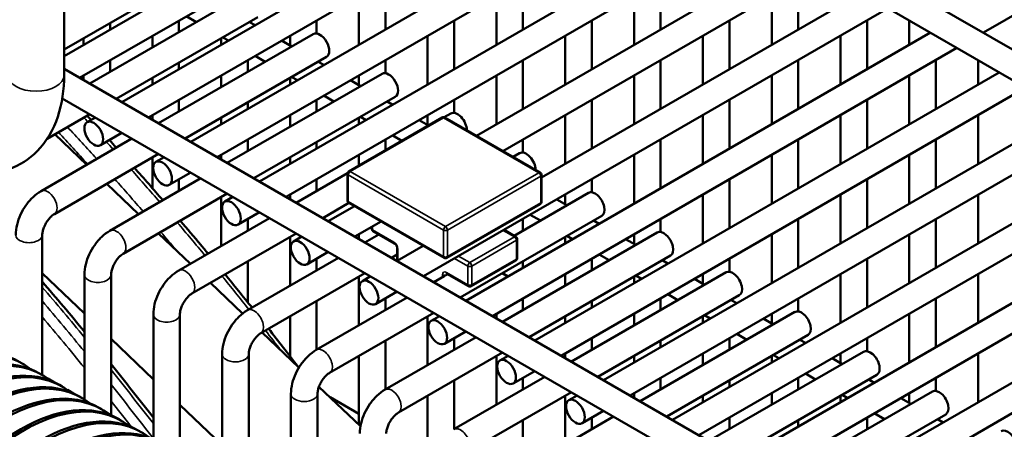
# Model space of a CAD drawing. Header units: inches. Extents: x 1 to 237, y 4 to 150.
# Tile 227 of 237: x 211.77 to 216.15, y 80.1 to 81.92. Entities that reach past the tile are written whole.
import ezdxf

# ---------------------------------------------------------------- set-up
doc = ezdxf.new("R2010")
doc.units = ezdxf.units.IN
doc.header["$LTSCALE"] = 7
doc.header["$MEASUREMENT"] = 0
doc.layers.add('Visible (ANSI)', color=7, linetype='Continuous', lineweight=50)
doc.layers.add('Visible Narrow (ANSI)', color=7, linetype='Continuous', lineweight=35)

msp = doc.modelspace()

# ---------------------------------------------------------------- linework, layer by layer
at = {"layer": 'Visible (ANSI)'}
for p, q in [((211.9523, 84.2328), (219.4988, 79.8758)), ((211.9681, 84.0909), (211.9681, 81.6721)), ((211.9681, 84.0873), (219.3658, 79.8162)), ((211.9681, 81.7568), (213.9864, 82.922)), ((212.0373, 81.6603), (214.1045, 82.8538)), ((212.2254, 81.5517), (214.2926, 82.7452)), ((212.3435, 81.4835), (214.4107, 82.677)), ((212.5316, 81.3749), (214.5989, 82.5684)), ((212.6497, 81.3067), (214.717, 82.5002)), ((212.8378, 81.1981), (214.9051, 82.3916)), ((216.06, 81.8612), (216.9597, 82.3807)), ((212.956, 81.1299), (215.0232, 82.3234)), ((213.8032, 81.4018), (215.2113, 82.2148)), ((213.9213, 81.3336), (215.3294, 82.1466)), ((212.5234, 82.1064), (211.9681, 81.7858)), ((213.398, 82.0923), (213.398, 81.8751)), ((214.0105, 82.0923), (214.0105, 81.8751)), ((214.6229, 82.0923), (214.6229, 81.8751)), ((215.2354, 82.0923), (215.2354, 81.8751)), ((214.0932, 81.2157), (215.5175, 82.038)), ((212.7706, 82.0319), (212.0821, 81.6344)), ((213.2799, 82.0241), (213.2799, 81.8069)), ((213.8923, 82.0241), (213.8923, 81.8069)), ((214.5048, 82.0241), (214.5048, 81.8069)), ((215.1173, 82.0241), (215.1173, 81.8069)), ((213.5684, 80.7763), (215.6356, 81.9698)), ((212.1731, 81.9041), (212.1731, 81.8751)), ((212.8297, 81.9296), (212.2003, 81.5662)), ((212.4793, 81.9155), (212.4793, 81.8637)), ((212.5567, 81.9084), (212.5119, 81.9343)), ((212.8181, 81.8939), (212.793, 81.9084)), ((213.0918, 81.9155), (213.0918, 81.8575)), ((213.7042, 81.9155), (213.7042, 81.6983)), ((214.3167, 81.9155), (214.3167, 81.6983)), ((214.9291, 81.9155), (214.9291, 81.6983)), ((215.5416, 81.9155), (215.5416, 81.6983)), ((215.7297, 81.9155), (215.7297, 81.8069)), ((213.7565, 80.6677), (215.8238, 81.8612)), ((212.055, 81.8359), (212.055, 81.8069)), ((212.3612, 81.8473), (212.3612, 81.7955)), ((213.0768, 81.8551), (212.3884, 81.4576)), ((212.6674, 81.8359), (212.6674, 81.8069)), ((212.7, 81.8257), (212.6749, 81.8402)), ((212.9811, 81.7998), (212.9362, 81.8257)), ((212.9737, 81.8473), (212.9737, 81.8041)), ((213.5861, 81.8473), (213.5861, 81.6301)), ((214.1986, 81.8473), (214.1986, 81.6301)), ((214.811, 81.8473), (214.811, 81.6301)), ((215.4235, 81.8473), (215.4235, 81.6301)), ((213.8746, 80.5995), (215.9419, 81.793)), ((212.1731, 81.7387), (212.1731, 81.6869)), ((213.1359, 81.7528), (212.5065, 81.3894)), ((212.7855, 81.7387), (212.7855, 81.6869)), ((212.863, 81.7316), (212.8181, 81.7575)), ((213.1243, 81.7171), (213.0992, 81.7316)), ((213.398, 81.7387), (213.398, 81.6807)), ((214.0105, 81.7387), (214.0105, 81.5215)), ((214.6229, 81.7387), (214.6229, 81.5215)), ((215.2354, 81.7387), (215.2354, 81.5215)), ((215.8478, 81.7387), (215.8478, 81.5215)), ((216.0359, 81.7387), (216.0359, 81.6301)), ((211.9681, 81.7002), (217.0767, 78.7508)), ((212.4793, 81.7273), (212.4793, 81.6983)), ((212.055, 81.6705), (212.055, 81.6501)), ((212.3612, 81.6591), (212.3612, 81.6301)), ((212.6674, 81.6705), (212.6674, 81.6187)), ((213.3831, 81.6783), (212.6946, 81.2808)), ((212.9737, 81.6591), (212.9737, 81.6301)), ((213.0062, 81.6489), (212.9811, 81.6634)), ((213.2873, 81.623), (213.2424, 81.6489)), ((213.2799, 81.6705), (213.2799, 81.6273)), ((213.8923, 81.6705), (213.8923, 81.4533)), ((214.0628, 80.4909), (216.13, 81.6844)), ((214.5048, 81.6705), (214.5048, 81.4533)), ((215.1173, 81.6705), (215.1173, 81.4533)), ((215.7297, 81.6705), (215.7297, 81.4533)), ((214.1809, 80.4227), (216.2481, 81.6162)), ((211.964, 81.5662), (211.9591, 81.5634)), ((211.96, 81.5685), (216.9308, 78.6986)), ((212.4793, 81.5619), (212.4793, 81.5101)), ((213.4421, 81.576), (212.8127, 81.2126)), ((213.0918, 81.5619), (213.0918, 81.5101)), ((213.1692, 81.5548), (213.1243, 81.5807)), ((213.4305, 81.5403), (213.4054, 81.5548)), ((213.7042, 81.5619), (213.7042, 81.5039)), ((214.3167, 81.5619), (214.3167, 81.3447)), ((214.9291, 81.5619), (214.9291, 81.3447)), ((215.5416, 81.5619), (215.5416, 81.3447)), ((212.7855, 81.5505), (212.7855, 81.5215)), ((212.0821, 81.498), (211.8925, 81.3885)), ((212.0706, 81.4623), (212.1073, 81.4835)), ((212.3612, 81.4937), (212.3612, 81.4733)), ((212.6674, 81.4823), (212.6674, 81.4533)), ((212.9737, 81.4937), (212.9737, 81.4419)), ((213.6502, 81.4829), (213.2351, 81.2433)), ((213.2799, 81.4823), (213.2799, 81.4533)), ((213.3124, 81.4721), (213.2873, 81.4866)), ((213.59, 81.4482), (213.5487, 81.4721)), ((213.5861, 81.4937), (213.5861, 81.4505)), ((213.6893, 81.5015), (213.6594, 81.4842)), ((214.087, 81.238), (213.6627, 81.4829)), ((214.1986, 81.4937), (214.1986, 81.2765)), ((214.369, 80.3141), (216.4362, 81.5076)), ((214.811, 81.4937), (214.811, 81.2765)), ((215.4235, 81.4937), (215.4235, 81.2765)), ((216.0359, 81.4937), (216.0359, 81.2765)), ((214.4871, 80.2459), (216.5543, 81.4394)), ((212.2703, 81.3894), (211.8658, 81.1559)), ((211.9272, 81.4086), (212.0689, 81.2731)), ((212.1296, 81.36), (212.2254, 81.4153)), ((212.1731, 81.3851), (212.1731, 81.3795)), ((212.7855, 81.3851), (212.7855, 81.3333)), ((213.398, 81.3851), (213.398, 81.3373)), ((213.4719, 81.38), (213.4305, 81.4039)), ((214.0105, 81.3851), (214.0105, 81.3271)), ((214.6229, 81.3851), (214.6229, 81.1679)), ((215.2354, 81.3851), (215.2354, 81.1679)), ((215.8478, 81.3851), (215.8478, 81.1679)), ((213.0918, 81.3737), (213.0918, 81.3447)), ((212.3884, 81.3212), (211.9249, 81.0536)), ((212.3612, 81.3055), (212.3612, 81.1685)), ((212.3768, 81.2855), (212.4135, 81.3067)), ((212.6674, 81.3169), (212.6674, 81.2965)), ((212.9737, 81.3055), (212.9737, 81.2765)), ((213.2799, 81.3169), (213.2799, 81.2691)), ((213.9662, 81.3077), (213.9955, 81.3247)), ((214.5048, 81.3169), (214.5048, 81.0997)), ((214.6752, 80.1373), (216.7424, 81.3308)), ((215.1173, 81.3169), (215.1173, 81.0997)), ((215.7297, 81.3169), (215.7297, 81.0997)), ((214.7933, 80.0691), (216.8606, 81.2626)), ((212.5765, 81.2126), (212.1721, 80.9791)), ((212.4359, 81.1832), (212.5316, 81.2385)), ((212.4793, 81.2083), (212.4793, 81.1565)), ((213.2294, 81.2359), (213.0008, 81.104)), ((213.0918, 81.2083), (213.0918, 81.1565)), ((213.2289, 81.2325), (213.2289, 81.1141)), ((214.0932, 81.2272), (214.0932, 81.1088)), ((214.3167, 81.2083), (214.3167, 81.1503)), ((214.9291, 81.2083), (214.9291, 80.9911)), ((215.5416, 81.2083), (215.5416, 80.9911)), ((212.1578, 81.1881), (212.2995, 81.0527)), ((212.6946, 81.1444), (212.2311, 80.8768)), ((212.6674, 81.1287), (212.6674, 80.9115)), ((212.683, 81.1087), (212.7197, 81.1299)), ((212.9737, 81.1401), (212.9737, 81.1197)), ((213.9712, 80.957), (214.3017, 81.1479)), ((214.206, 81.0926), (214.1611, 81.1185)), ((214.1986, 81.1401), (214.1986, 81.0969)), ((214.811, 81.1401), (214.811, 80.9229)), ((214.9814, 79.9605), (217.0487, 81.154)), ((215.4235, 81.1401), (215.4235, 80.9229)), ((216.0359, 81.1401), (216.0359, 80.9229)), ((213.2354, 81.1031), (213.1189, 81.0358)), ((213.1441, 81.0213), (213.2606, 81.0886)), ((213.2351, 81.1032), (213.6594, 80.8583)), ((213.6719, 80.8583), (214.087, 81.0979)), ((215.0995, 79.8923), (217.1668, 81.0858)), ((212.8827, 81.0358), (212.4783, 80.8023)), ((212.7421, 81.0064), (212.8378, 81.0617)), ((212.7855, 81.0315), (212.7855, 80.9797)), ((213.7314, 80.6822), (214.3608, 81.0456)), ((214.0105, 81.0315), (214.0105, 80.9797)), ((214.0879, 81.0244), (214.043, 81.0503)), ((214.6229, 81.0315), (214.6229, 80.9735)), ((215.2354, 81.0315), (215.2354, 80.8143)), ((215.8478, 81.0315), (215.8478, 80.8143)), ((213.2622, 80.9531), (213.3787, 81.0204)), ((213.3371, 80.9883), (213.3371, 80.9963)), ((214.3492, 81.0099), (214.3241, 81.0244)), ((211.8709, 80.9601), (211.8709, 80.3369)), ((212.3884, 80.9676), (212.53, 80.8322)), ((213.0008, 80.9676), (212.5373, 80.7)), ((212.9737, 80.9519), (212.9737, 80.7347)), ((212.9893, 80.9319), (213.026, 80.9531)), ((213.2799, 80.9633), (213.2799, 80.9429)), ((213.3071, 80.9272), (213.3688, 80.9628)), ((213.3433, 80.9775), (213.4388, 80.9224)), ((213.9195, 80.5736), (214.608, 80.9711)), ((213.9263, 80.9829), (213.9788, 80.9526)), ((213.985, 80.8581), (213.985, 80.9418)), ((214.1986, 80.9519), (214.1986, 80.9229)), ((214.2311, 80.9417), (214.206, 80.9562)), ((214.5122, 80.9158), (214.4673, 80.9417)), ((214.5048, 80.9633), (214.5048, 80.9201)), ((215.1173, 80.9633), (215.1173, 80.7461)), ((215.2877, 79.7837), (217.3549, 80.9772)), ((215.7297, 80.9633), (215.7297, 80.7461)), ((213.4502, 80.9026), (213.4502, 80.8446)), ((213.4503, 80.8445), (213.5668, 80.9118)), ((215.4058, 79.7155), (217.473, 80.909)), ((212.7845, 80.6255), (213.1889, 80.859)), ((213.0483, 80.8296), (213.1441, 80.8849)), ((213.0918, 80.8547), (213.0918, 80.8029)), ((213.4252, 80.859), (213.4502, 80.8734)), ((214.0376, 80.5054), (214.667, 80.8688)), ((214.3167, 80.8547), (214.3167, 80.8029)), ((214.3941, 80.8476), (214.3492, 80.8735)), ((214.9291, 80.8547), (214.9291, 80.7967)), ((215.5416, 80.8547), (215.5416, 80.6375)), ((212.7855, 80.8433), (212.7855, 80.6606)), ((213.7801, 80.7326), (213.9788, 80.8473)), ((214.0105, 80.8433), (214.0105, 80.8143)), ((214.6555, 80.8331), (214.6303, 80.8476)), ((211.8709, 80.7901), (212.059, 80.6103)), ((212.059, 80.7833), (212.059, 80.2279)), ((212.1771, 80.7833), (212.1771, 80.157)), ((212.8436, 80.5232), (213.3071, 80.7908)), ((213.2799, 80.7751), (213.2799, 80.5579)), ((213.2955, 80.7551), (213.3322, 80.7763)), ((213.6133, 80.7504), (213.6597, 80.7772)), ((213.6753, 80.7858), (213.6695, 80.7825)), ((213.6721, 80.7877), (213.7676, 80.7326)), ((213.9199, 80.791), (213.945, 80.7765)), ((214.1986, 80.7865), (214.1986, 80.7347)), ((214.2257, 80.3968), (214.9142, 80.7943)), ((214.5048, 80.7751), (214.5048, 80.7461)), ((214.5373, 80.7649), (214.5122, 80.7794)), ((214.8184, 80.739), (214.7736, 80.7649)), ((214.811, 80.7865), (214.811, 80.7433)), ((215.4235, 80.7865), (215.4235, 80.5693)), ((216.0359, 80.7865), (216.0359, 80.5693)), ((212.619, 80.7472), (212.7622, 80.6103)), ((213.0907, 80.4487), (213.4952, 80.6822)), ((213.3546, 80.6528), (213.4503, 80.7081)), ((213.398, 80.6779), (213.398, 80.6261)), ((214.0105, 80.6779), (214.0105, 80.6261)), ((214.3438, 80.3286), (214.9732, 80.692)), ((214.6229, 80.6779), (214.6229, 80.6261)), ((214.7003, 80.6708), (214.6555, 80.6967)), ((215.2354, 80.6779), (215.2354, 80.6199)), ((215.8478, 80.6779), (215.8478, 80.4607)), ((213.0918, 80.6665), (213.0918, 80.4493)), ((214.3167, 80.6665), (214.3167, 80.6375)), ((214.9617, 80.6563), (214.9366, 80.6708)), ((212.3653, 80.6065), (212.3653, 80.05)), ((212.4834, 80.6065), (212.4834, 79.9833)), ((212.9737, 80.5983), (212.9737, 80.4203)), ((213.1498, 80.3464), (213.6133, 80.614)), ((213.5861, 80.5983), (213.5861, 80.3811)), ((213.6017, 80.5783), (213.6384, 80.5995)), ((213.8923, 80.6097), (213.8923, 80.5893)), ((214.1986, 80.5983), (214.1986, 80.5693)), ((214.5048, 80.6097), (214.5048, 80.5579)), ((214.532, 80.22), (215.2204, 80.6175)), ((214.811, 80.5983), (214.811, 80.5693)), ((214.8436, 80.5881), (214.8184, 80.6026)), ((215.1173, 80.6097), (215.1173, 80.5665)), ((215.7297, 80.6097), (215.7297, 80.3925)), ((215.1247, 80.5622), (215.0798, 80.5881)), ((212.8496, 80.5267), (213.0133, 80.3702)), ((213.397, 80.2719), (213.8014, 80.5054)), ((213.6608, 80.476), (213.7565, 80.5313)), ((214.6501, 80.1518), (215.2795, 80.5152)), ((215.0066, 80.494), (214.9617, 80.5199)), ((212.1771, 80.4973), (212.3653, 80.3175)), ((213.398, 80.4897), (213.398, 80.2725)), ((213.7042, 80.5011), (213.7042, 80.4493)), ((214.3167, 80.5011), (214.3167, 80.4493)), ((214.6229, 80.4897), (214.6229, 80.4607)), ((214.9291, 80.5011), (214.9291, 80.4493)), ((215.2679, 80.4795), (215.2428, 80.494)), ((215.5416, 80.5011), (215.5416, 80.4431)), ((212.6715, 79.8746), (212.6715, 80.4297)), ((212.7896, 79.8029), (212.7896, 80.4297)), ((213.2799, 80.4215), (213.2799, 80.1153)), ((213.456, 80.1696), (213.9195, 80.4372)), ((213.8923, 80.4215), (213.8923, 80.2043)), ((213.9079, 80.4015), (213.9446, 80.4227)), ((214.1986, 80.4329), (214.1986, 80.4125)), ((214.5048, 80.4215), (214.5048, 80.3925)), ((214.811, 80.4329), (214.811, 80.3811)), ((214.8382, 80.0432), (215.5266, 80.4407)), ((215.1173, 80.4215), (215.1173, 80.3925)), ((215.1498, 80.4113), (215.1247, 80.4258)), ((215.4235, 80.4329), (215.4235, 80.3897)), ((216.0359, 80.4329), (216.0359, 80.2157)), ((211.7821, 80.3882), (211.7708, 80.3947)), ((215.4309, 80.3854), (215.386, 80.4113)), ((211.8705, 80.3371), (211.8592, 80.3437)), ((213.7032, 80.0951), (214.1076, 80.3286)), ((213.967, 80.2992), (214.0628, 80.3545)), ((214.9563, 79.975), (215.5857, 80.3384)), ((215.3128, 80.3172), (215.2679, 80.3431)), ((211.895, 80.3213), (211.9216, 80.306)), ((211.9589, 80.2861), (211.9476, 80.2926)), ((213.1025, 80.2849), (213.2869, 80.1086)), ((213.7042, 80.3129), (213.7042, 80.0957)), ((214.0105, 80.3243), (214.0105, 80.2725)), ((214.6229, 80.3243), (214.6229, 80.2725)), ((214.9291, 80.3129), (214.9291, 80.2839)), ((215.2354, 80.3243), (215.2354, 80.2725)), ((215.5741, 80.3027), (215.549, 80.3172)), ((215.8478, 80.3243), (215.8478, 80.2663)), ((211.9834, 80.2703), (212.01, 80.2549)), ((212.0473, 80.2351), (212.0359, 80.2416)), ((212.9777, 79.6956), (212.9777, 80.2529)), ((213.0958, 79.6297), (213.0958, 80.2529)), ((213.5861, 80.2447), (213.5861, 79.8225)), ((213.7623, 79.9928), (214.2257, 80.2604)), ((214.1986, 80.2447), (214.1986, 80.0275)), ((214.2142, 80.2247), (214.2509, 80.2459)), ((214.5048, 80.2561), (214.5048, 80.2357)), ((214.811, 80.2447), (214.811, 80.2157)), ((215.1173, 80.2561), (215.1173, 80.2043)), ((215.1444, 79.8664), (215.8329, 80.2639)), ((215.4235, 80.2447), (215.4235, 80.2157)), ((215.456, 80.2345), (215.4309, 80.249)), ((215.7297, 80.2561), (215.7297, 80.2129)), ((212.4834, 80.2046), (212.6715, 80.0247)), ((213.1519, 80.2376), (213.2799, 80.1637)), ((215.7371, 80.2086), (215.6923, 80.2345)), ((212.1357, 80.1841), (212.1243, 80.1906)), ((212.1771, 80.1584), (212.1867, 80.1529)), ((214.0094, 79.9183), (214.4139, 80.1518)), ((214.2732, 80.1224), (214.369, 80.1777)), ((215.2625, 79.7982), (215.8919, 80.1616)), ((215.619, 80.1404), (215.5741, 80.1663)), ((212.224, 80.133), (212.2127, 80.1396)), ((212.2486, 80.1172), (212.2751, 80.1018)), ((214.0105, 80.1361), (214.0105, 79.9189)), ((214.3167, 80.1475), (214.3167, 80.0957)), ((214.9291, 80.1475), (214.9291, 80.0957)), ((215.2354, 80.1361), (215.2354, 80.1071)), ((215.5416, 80.1475), (215.5416, 80.0957)), ((215.8804, 80.1259), (215.8552, 80.1404))]:
    msp.add_line(p, q, dxfattribs=at)
for centre, start, end in [((213.6564, 81.4721), 60, 120), ((213.2414, 81.2325), 120, 180), ((214.0807, 81.2272), 0, 60), ((213.2414, 81.1141), 180, 240), ((214.0807, 81.1088), 300, 0), ((213.3496, 80.9883), 180, 240), ((213.9725, 80.9418), 0, 60), ((213.6656, 80.8691), 240, 300), ((213.9725, 80.8581), 300, 0), ((213.7738, 80.7434), 240, 300)]:
    msp.add_arc(centre, 0.0125, start, end, dxfattribs=at)
for centre, major_axis, start_param, end_param in [((213.1064, 81.8039), (-0.0295, 0.0511), 3.141593, 6.283185), ((213.4126, 81.6271), (-0.0295, 0.0511), 3.141593, 6.283185), ((213.7188, 81.4503), (-0.0295, 0.0511), 3.931113, 6.283185), ((214.025, 81.2735), (-0.0295, 0.0511), 3.931113, 6.283185), ((214.3313, 81.0967), (0.0295, -0.0511), 0, 3.141593), ((214.6375, 80.9199), (0.0295, -0.0511), 0, 3.141593), ((214.9437, 80.7431), (0.0295, -0.0511), 0, 3.141593), ((215.2499, 80.5663), (0.0295, -0.0511), 0, 3.141593), ((211.3333, 79.6369), (-0.4375, -0.7578), 3.141593, 6.283185), ((211.3446, 79.6304), (0.4375, 0.7578), 6.194986, 9.512978), ((211.4217, 79.5859), (-0.4375, -0.7578), 3.141593, 6.283185), ((211.433, 79.5794), (0.4375, 0.7578), 6.194986, 9.512978), ((211.5101, 79.5349), (-0.4375, -0.7578), 3.141593, 6.283185), ((215.5562, 80.3895), (0.0295, -0.0511), 0, 3.141593), ((211.5214, 79.5283), (0.4375, 0.7578), 6.194986, 9.512978), ((211.5984, 79.4838), (-0.4375, -0.7578), 3.141593, 6.283185), ((211.6098, 79.4773), (0.4375, 0.7578), 6.194986, 9.512978), ((211.6868, 79.4328), (-0.4375, -0.7578), 3.141593, 6.283185), ((211.6982, 79.4263), (0.4375, 0.7578), 6.194986, 9.512978), ((211.7752, 79.3818), (-0.4375, -0.7578), 3.141593, 6.283185), ((215.8624, 80.2127), (0.0295, -0.0511), 0, 3.141593), ((211.7865, 79.3752), (0.4375, 0.7578), 6.194986, 9.512978), ((211.8636, 79.3308), (-0.4375, -0.7578), 3.141593, 6.283185), ((211.8749, 79.3242), (0.4375, 0.7578), 6.194986, 9.512978), ((211.952, 79.2797), (-0.4375, -0.7578), 3.141593, 6.283185), ((211.9633, 79.2732), (0.4375, 0.7578), 6.194986, 9.512978), ((212.0404, 79.2287), (-0.4375, -0.7578), 3.141593, 6.283185), ((216.1686, 80.0359), (0.0295, -0.0511), 0, 3.141593)]:
    msp.add_ellipse(centre, major_axis=major_axis, ratio=0.57735, start_param=start_param, end_param=end_param, dxfattribs=at)
for centre in [(212.1001, 81.4112), (212.4063, 81.2344), (212.7126, 81.0576), (213.0188, 80.8808), (213.325, 80.704), (213.6312, 80.5272), (213.9375, 80.3504), (214.2437, 80.1736)]:
    msp.add_ellipse(centre, major_axis=(-0.0295, 0.0511), ratio=0.57735, dxfattribs=at)
for points, knots in [([(211.9681, 81.6721), (211.9681, 81.6073), (211.9594, 81.5448), (211.9206, 81.4293), (211.89, 81.3759), (211.8129, 81.2979), (211.7703, 81.2703), (211.6786, 81.2367), (211.6301, 81.23), (211.5259, 81.2344), (211.4702, 81.2481), (211.39, 81.2811), (211.3641, 81.294), (211.3387, 81.3086)], [1.570796, 1.570796, 1.570796, 1.570796, 1.884956, 1.884956, 2.199115, 2.199115, 2.456255, 2.456255, 2.707204, 2.707204, 2.999159, 2.999159, 3.141593, 3.141593, 3.141593, 3.141593]), ([(211.8658, 81.1559), (211.8525, 81.1482), (211.8401, 81.1387), (211.8175, 81.1171), (211.8072, 81.1051), (211.7889, 81.0791), (211.7808, 81.0652), (211.7675, 81.0363), (211.7622, 81.0214), (211.7549, 80.991), (211.7528, 80.9756), (211.7528, 80.9601)], [0, 0, 0, 0, 0.314159, 0.314159, 0.628319, 0.628319, 0.942478, 0.942478, 1.256637, 1.256637, 1.570796, 1.570796, 1.570796, 1.570796]), ([(211.9249, 81.0536), (211.9222, 81.0521), (211.919, 81.0499), (211.912, 81.0442), (211.9082, 81.0405), (211.9003, 81.0318), (211.8963, 81.0267), (211.8888, 81.0154), (211.8853, 81.0093), (211.8793, 80.997), (211.8769, 80.9907), (211.8734, 80.9791), (211.8722, 80.9737), (211.8711, 80.9657), (211.8709, 80.9626), (211.8709, 80.9601)], [6.283185, 6.283185, 6.283185, 6.283185, 6.489909, 6.489909, 6.71337, 6.71337, 6.952425, 6.952425, 7.200399, 7.200399, 7.448064, 7.448064, 7.685728, 7.685728, 7.853982, 7.853982, 7.853982, 7.853982]), ([(212.4859, 81.0239), (212.5161, 80.9884), (212.5462, 80.9527), (212.5871, 80.9038), (212.598, 80.8907), (212.6088, 80.8777)], [6.76038013, 6.76038013, 6.76038013, 6.76038013, 6.77568336, 6.77568336, 6.78123814, 6.78123814, 6.78123814, 6.78123814]), ([(212.1721, 80.9791), (212.1587, 80.9714), (212.1464, 80.9619), (212.1237, 80.9403), (212.1134, 80.9283), (212.0951, 80.9023), (212.0871, 80.8884), (212.0737, 80.8595), (212.0684, 80.8445), (212.0611, 80.8142), (212.059, 80.7988), (212.059, 80.7833)], [0, 0, 0, 0, 0.314159, 0.314159, 0.628319, 0.628319, 0.942478, 0.942478, 1.256637, 1.256637, 1.570796, 1.570796, 1.570796, 1.570796]), ([(213.4388, 80.9224), (213.4393, 80.9221), (213.44, 80.9216), (213.4415, 80.9204), (213.4423, 80.9196), (213.444, 80.9178), (213.4448, 80.9167), (213.4464, 80.9143), (213.4471, 80.913), (213.4484, 80.9104), (213.4489, 80.9091), (213.4497, 80.9066), (213.4499, 80.9055), (213.4502, 80.9038), (213.4502, 80.9031), (213.4502, 80.9026)], [0, 0, 0, 0, 0.206724, 0.206724, 0.430185, 0.430185, 0.66924, 0.66924, 0.917214, 0.917214, 1.164879, 1.164879, 1.402542, 1.402542, 1.570796, 1.570796, 1.570796, 1.570796]), ([(212.2311, 80.8768), (212.2284, 80.8753), (212.2252, 80.8731), (212.2182, 80.8674), (212.2144, 80.8637), (212.2065, 80.855), (212.2025, 80.8499), (212.195, 80.8386), (212.1915, 80.8325), (212.1856, 80.8202), (212.1831, 80.8139), (212.1796, 80.8023), (212.1784, 80.7969), (212.1773, 80.7889), (212.1771, 80.7858), (212.1771, 80.7833)], [6.283185, 6.283185, 6.283185, 6.283185, 6.489909, 6.489909, 6.71337, 6.71337, 6.952425, 6.952425, 7.200399, 7.200399, 7.448064, 7.448064, 7.685728, 7.685728, 7.853982, 7.853982, 7.853982, 7.853982]), ([(212.4783, 80.8023), (212.4649, 80.7946), (212.4526, 80.7851), (212.43, 80.7635), (212.4197, 80.7515), (212.4013, 80.7255), (212.3933, 80.7116), (212.38, 80.6827), (212.3747, 80.6677), (212.3673, 80.6374), (212.3653, 80.622), (212.3653, 80.6065)], [0, 0, 0, 0, 0.314159, 0.314159, 0.628319, 0.628319, 0.942478, 0.942478, 1.256637, 1.256637, 1.570796, 1.570796, 1.570796, 1.570796]), ([(213.6695, 80.7825), (213.6687, 80.782), (213.6677, 80.7815), (213.6656, 80.7804), (213.6645, 80.7798), (213.6622, 80.7786), (213.6609, 80.7779), (213.6597, 80.7772)], [0.43851677, 0.43851677, 0.43851677, 0.43851677, 0.44731324, 0.44731324, 0.45610971, 0.45610971, 0.46702611, 0.46702611, 0.46702611, 0.46702611]), ([(213.6721, 80.7877), (213.6717, 80.7879), (213.6713, 80.7881), (213.6707, 80.7883), (213.6705, 80.7884), (213.6704, 80.7884), (213.6704, 80.7884), (213.6704, 80.7884)], [0, 0, 0, 0, 0.1570796, 0.1570796, 0.3141593, 0.3141593, 0.3804885, 0.3804885, 0.3804885, 0.3804885]), ([(212.5373, 80.7), (212.5346, 80.6985), (212.5315, 80.6963), (212.5245, 80.6906), (212.5206, 80.6869), (212.5127, 80.6782), (212.5087, 80.6731), (212.5012, 80.6618), (212.4977, 80.6557), (212.4918, 80.6434), (212.4894, 80.6371), (212.4858, 80.6255), (212.4846, 80.6201), (212.4836, 80.6121), (212.4834, 80.609), (212.4834, 80.6065)], [6.283185, 6.283185, 6.283185, 6.283185, 6.489909, 6.489909, 6.71337, 6.71337, 6.952425, 6.952425, 7.200399, 7.200399, 7.448064, 7.448064, 7.685728, 7.685728, 7.853982, 7.853982, 7.853982, 7.853982]), ([(212.6715, 80.4297), (212.6715, 80.4452), (212.6735, 80.4606), (212.6809, 80.4909), (212.6862, 80.5059), (212.6995, 80.5348), (212.7075, 80.5487), (212.7259, 80.5746), (212.7362, 80.5867), (212.7588, 80.6083), (212.7711, 80.6178), (212.7845, 80.6255)], [4.712389, 4.712389, 4.712389, 4.712389, 5.026548, 5.026548, 5.340708, 5.340708, 5.654867, 5.654867, 5.969026, 5.969026, 6.283185, 6.283185, 6.283185, 6.283185]), ([(212.7896, 80.4297), (212.7896, 80.4328), (212.7899, 80.4367), (212.7913, 80.4456), (212.7926, 80.4508), (212.7962, 80.4619), (212.7986, 80.468), (212.8046, 80.4801), (212.8081, 80.4862), (212.8159, 80.4975), (212.8201, 80.5027), (212.8283, 80.5116), (212.8324, 80.5153), (212.8389, 80.5203), (212.8414, 80.5219), (212.8436, 80.5232)], [4.712389, 4.712389, 4.712389, 4.712389, 4.919113, 4.919113, 5.142574, 5.142574, 5.381629, 5.381629, 5.629603, 5.629603, 5.877268, 5.877268, 6.114931, 6.114931, 6.283185, 6.283185, 6.283185, 6.283185]), ([(212.9777, 80.2529), (212.9777, 80.2684), (212.9798, 80.2838), (212.9871, 80.3141), (212.9924, 80.3291), (213.0058, 80.358), (213.0138, 80.3719), (213.0321, 80.3978), (213.0424, 80.4099), (213.0651, 80.4315), (213.0774, 80.441), (213.0907, 80.4487)], [4.712389, 4.712389, 4.712389, 4.712389, 5.026548, 5.026548, 5.340708, 5.340708, 5.654867, 5.654867, 5.969026, 5.969026, 6.283185, 6.283185, 6.283185, 6.283185]), ([(213.0958, 80.2529), (213.0958, 80.256), (213.0961, 80.2599), (213.0976, 80.2688), (213.0988, 80.274), (213.1024, 80.2851), (213.1049, 80.2912), (213.1108, 80.3033), (213.1144, 80.3094), (213.1221, 80.3207), (213.1263, 80.3259), (213.1346, 80.3348), (213.1386, 80.3385), (213.1451, 80.3435), (213.1476, 80.3451), (213.1498, 80.3464)], [4.712389, 4.712389, 4.712389, 4.712389, 4.919113, 4.919113, 5.142574, 5.142574, 5.381629, 5.381629, 5.629603, 5.629603, 5.877268, 5.877268, 6.114931, 6.114931, 6.283185, 6.283185, 6.283185, 6.283185]), ([(213.2839, 80.0761), (213.2839, 80.0916), (213.286, 80.107), (213.2934, 80.1373), (213.2987, 80.1523), (213.312, 80.1812), (213.32, 80.1951), (213.3383, 80.221), (213.3486, 80.2331), (213.3713, 80.2547), (213.3836, 80.2642), (213.397, 80.2719)], [4.712389, 4.712389, 4.712389, 4.712389, 5.026548, 5.026548, 5.340708, 5.340708, 5.654867, 5.654867, 5.969026, 5.969026, 6.283185, 6.283185, 6.283185, 6.283185]), ([(213.402, 80.0761), (213.402, 80.0792), (213.4023, 80.0831), (213.4038, 80.092), (213.405, 80.0972), (213.4087, 80.1083), (213.4111, 80.1144), (213.417, 80.1265), (213.4206, 80.1326), (213.4283, 80.1439), (213.4325, 80.1491), (213.4408, 80.158), (213.4449, 80.1617), (213.4513, 80.1667), (213.4538, 80.1683), (213.456, 80.1696)], [4.712389, 4.712389, 4.712389, 4.712389, 4.919113, 4.919113, 5.142574, 5.142574, 5.381629, 5.381629, 5.629603, 5.629603, 5.877268, 5.877268, 6.114931, 6.114931, 6.283185, 6.283185, 6.283185, 6.283185])]:
    msp.add_open_spline(points, degree=3, knots=knots, dxfattribs=at)
for points in [[(212.0704, 81.4912), (212.0763, 81.485), (212.0821, 81.4787), (212.0879, 81.4723)], [(212.1697, 81.3832), (212.18, 81.3719), (212.1903, 81.3605), (212.2006, 81.3492)], [(212.2811, 81.2593), (212.3235, 81.2116), (212.3657, 81.1636), (212.4076, 81.1151)], [(212.6849, 80.7852), (212.725, 80.7361), (212.7648, 80.6867), (212.8044, 80.637)], [(212.059, 80.5297), (211.9969, 80.6049), (211.9341, 80.6793), (211.8709, 80.7528)], [(212.8784, 80.5433), (212.922, 80.4875), (212.9654, 80.4313), (213.0085, 80.3748)], [(212.3653, 80.1469), (212.3032, 80.2271), (212.2404, 80.3065), (212.1771, 80.3851)]]:
    msp.add_open_spline(points, degree=3, dxfattribs=at)
at = {"layer": 'Visible Narrow (ANSI)'}
for p, q in [((213.2414, 81.2427), (213.6564, 81.4823)), ((213.6564, 81.4823), (214.0807, 81.2374)), ((213.2325, 81.2274), (213.6568, 80.9824)), ((213.2325, 81.109), (213.2325, 81.2274)), ((213.6656, 80.9977), (213.2414, 81.2427)), ((214.0807, 81.2374), (213.6656, 80.9977)), ((213.6745, 80.9824), (214.0895, 81.2221)), ((214.0895, 81.2221), (214.0895, 81.1037)), ((213.6568, 80.864), (213.2325, 81.109)), ((214.0895, 81.1037), (213.6745, 80.864)), ((213.3407, 80.9832), (213.3407, 80.9984)), ((213.4362, 80.9281), (213.3407, 80.9832)), ((213.6568, 80.9824), (213.6568, 80.864)), ((213.6745, 80.864), (213.6745, 80.9824)), ((213.9725, 80.952), (213.7738, 80.8373)), ((213.9226, 80.9808), (213.9725, 80.952)), ((213.4539, 80.8465), (213.4539, 80.8975)), ((213.7827, 80.822), (213.9814, 80.9367)), ((213.9814, 80.9367), (213.9814, 80.853)), ((213.7062, 80.8559), (213.765, 80.822)), ((213.7738, 80.8373), (213.7239, 80.8661)), ((213.9814, 80.853), (213.7827, 80.7383)), ((213.765, 80.822), (213.765, 80.7383)), ((213.7827, 80.7383), (213.7827, 80.822)), ((213.6518, 80.7832), (213.6518, 80.7727)), ((213.765, 80.7383), (213.6695, 80.7934)), ((213.6695, 80.7832), (213.6747, 80.7862)), ((213.6695, 80.7825), (213.6695, 80.7832)), ((213.9163, 80.7889), (213.9414, 80.7744))]:
    msp.add_line(p, q, dxfattribs=at)
for centre, major_axis, start_param, end_param in [((211.8431, 81.6721), (0.125, 0), 3.141593, 6.283185), ((209.4001, 75.9382), (4.7244, -8.1829), 1.944424, 1.947282), ((213.6564, 81.4721), (-0.0062, 0.0108), 5.497787, 6.283185), ((213.6564, 81.4721), (0.0063, 0.0108), 0, 0.785398), ((209.3266, 75.8958), (-4.7244, 8.1829), 5.067554, 5.088875), ((209.3003, 75.8806), (4.7111, -8.1599), 1.927007, 1.948396), ((209.4001, 75.9382), (4.7244, -8.1829), 1.925962, 1.931032), ((209.4001, 75.9382), (4.7244, -8.1829), 1.891607, 1.912662), ((209.3266, 75.8958), (-4.7244, 8.1829), 5.0332, 5.054255), ((213.2414, 81.2325), (-0.0125, 0), 0, 0.785398), ((213.2414, 81.2325), (0.0063, 0.0108), 0.785398, 2.356194), ((213.2414, 81.2325), (-0.0062, 0.0108), 5.497787, 6.283185), ((214.0807, 81.2272), (0.0062, 0.0108), 0, 0.785398), ((214.0807, 81.2272), (0.0062, -0.0108), 0.785398, 2.356194), ((214.0807, 81.2272), (0.0125, 0), 5.497787, 6.283185), ((211.8954, 81.1048), (-0.0295, 0.0511), 3.141593, 6.283185), ((213.2414, 81.1141), (-0.0125, 0), 0, 0.785398), ((213.2414, 81.1141), (-0.0062, -0.0108), 5.497787, 6.283185), ((214.0807, 81.1088), (0.0062, -0.0108), 0, 0.785398), ((214.0807, 81.1088), (0.0125, 0), 5.497787, 6.283185), ((212.2016, 80.928), (-0.0295, 0.0511), 3.141593, 6.283185), ((209.4001, 75.9382), (4.7244, -8.1829), 1.857641, 1.878464), ((213.3496, 80.9883), (-0.0125, 0), 0, 0.785398), ((213.6656, 80.9875), (-0.0062, -0.0108), 3.926991, 5.497787), ((213.6656, 80.9875), (-0.0063, 0.0108), 3.926991, 5.497787), ((211.8119, 80.9601), (-0.0591, 0), 0, 3.141593), ((209.3266, 75.8958), (-4.7244, 8.1829), 5.008557, 5.020056), ((213.3496, 80.9883), (-0.0062, -0.0108), 5.497787, 6.283185), ((213.6656, 80.9875), (0.0125, 0), 3.926991, 5.497787), ((213.9725, 80.9418), (0.0062, 0.0108), 0, 0.785398), ((213.9725, 80.9418), (0.0062, -0.0108), 0.785398, 2.356194), ((213.9725, 80.9418), (0.0125, 0), 5.497787, 6.283185), ((213.445, 80.9332), (-0.0062, -0.0108), 5.497787, 6.283185), ((213.4362, 80.9077), (-0.0125, 0.0217), 3.926991, 5.497787), ((213.4627, 80.9026), (-0.0125, 0), 0, 0.785398), ((213.6656, 80.8691), (-0.0125, 0), 0.785398, 2.356194), ((213.6656, 80.8691), (-0.0062, -0.0108), 5.497787, 6.283185), ((213.6656, 80.8691), (0.0062, -0.0108), 0, 0.785398), ((213.9725, 80.8581), (0.0062, -0.0108), 0, 0.785398), ((213.9725, 80.8581), (0.0125, 0), 5.497787, 6.283185), ((212.5078, 80.7512), (-0.0295, 0.0511), 3.141593, 6.283185), ((213.7738, 80.8271), (-0.0062, -0.0108), 3.926991, 5.497787), ((213.7738, 80.8271), (0.0125, 0), 3.926991, 5.497787), ((213.7738, 80.8271), (-0.0063, 0.0108), 3.926991, 5.497787), ((212.1181, 80.7833), (-0.0591, 0), 0, 3.141593), ((209.4001, 75.9382), (4.7244, -8.1829), 1.824012, 1.844633), ((213.6695, 80.773), (-0.0125, 0.0217), 5.497787, 7.068583), ((213.6607, 80.7883), (-0.0125, 0), 0.785398, 2.356194), ((213.6784, 80.7985), (-0.0062, -0.0108), 5.497787, 6.283185), ((213.6784, 80.7781), (-0.0062, 0.0108), 0.167906, 0.785398), ((208.8332, 75.6109), (4.7244, -8.1829), 1.852325, 1.884202), ((213.7738, 80.7434), (-0.0062, -0.0108), 5.497787, 6.283185), ((213.7738, 80.7434), (-0.0125, 0), 0.785398, 2.356194), ((213.7738, 80.7434), (0.0062, -0.0108), 0, 0.785398), ((208.7977, 75.5904), (-4.7244, 8.1829), 4.987848, 5.019828), ((212.814, 80.5744), (0.0295, -0.0511), 0, 3.141593), ((208.7714, 75.5752), (4.7111, -8.1599), 1.840143, 1.872317), ((212.4243, 80.6065), (-0.0591, 0), 0, 3.141593), ((209.4001, 75.9382), (4.7244, -8.1829), 1.79923, 1.811121), ((213.1203, 80.3976), (0.0295, -0.0511), 0, 3.141593), ((212.7305, 80.4297), (0.0591, 0), 3.141593, 6.283185), ((208.8332, 75.6109), (4.7244, -8.1829), 1.799184, 1.832023), ((208.7977, 75.5904), (-4.7244, 8.1829), 4.934513, 4.967476), ((213.0368, 80.2529), (0.0591, 0), 3.141593, 6.283185), ((213.4265, 80.2208), (0.0295, -0.0511), 0, 3.141593), ((208.7714, 75.5752), (4.7111, -8.1599), 1.803915, 1.81964), ((213.7327, 80.044), (0.0295, -0.0511), 0, 3.141593)]:
    msp.add_ellipse(centre, major_axis=major_axis, ratio=0.57735, start_param=start_param, end_param=end_param, dxfattribs=at)

doc.saveas('drawing.dxf')
